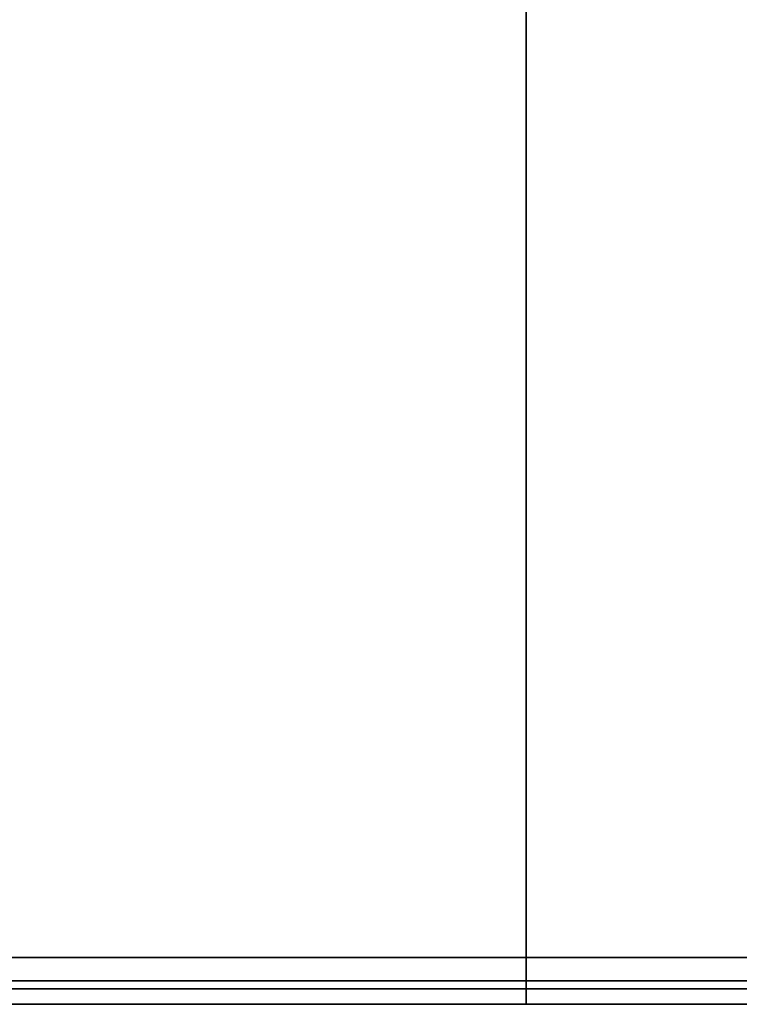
# Model space of a CAD drawing. Header units: millimetres. Extents: x -398 to 387, y -563 to 552.
# Tile 207 of 256: x -168 to 63, y -552 to -237. Entities that reach past the tile are written whole.
import ezdxf

# ---------------------------------------------------------------- set-up
doc = ezdxf.new("R2010")
doc.units = ezdxf.units.MM
doc.layers.add('Livello 01', color=7, linetype='Continuous')

msp = doc.modelspace()

# ---------------------------------------------------------------- linework, layer by layer
at = {"layer": 'Livello 01', "color": 254, "true_color": 0xcad1ee}
for p, q in [((-5.5, 552, -164.5), (-5.5, -552, -164.5)), ((-5.5, 547, -179.5), (-5.5, -547, -179.5)), ((-5.5, -552, 175.5), (-5.5, -21, 175.5)), ((-5.5, -547, 190.5), (-5.5, -57, 190.5)), ((202, -537, 5.5), (-213, -537, 5.5)), ((-5.5, -537, 175.5), (-5.5, -537, -164.5)), ((-5.5, -552, -164.5), (-5.5, -537, -164.5)), ((-5.5, -552, 175.5), (-5.5, -537, 175.5)), ((-398, -544.5, -164.5), (387, -544.5, -164.5)), ((387, -544.5, 175.5), (-398, -544.5, 175.5)), ((-393, -552, -169.5), (382, -552, -169.5)), ((-393, -552, 180.5), (382, -552, 180.5)), ((202, -552, 5.5), (-213, -552, 5.5)), ((-5.5, -552, -174.5), (-5.5, -552, -164.5)), ((-5.5, -552, 175.5), (-5.5, -552, -164.5)), ((-5.5, -552, 175.5), (-5.5, -552, 185.5))]:
    msp.add_line(p, q, dxfattribs=at)
at = {"layer": 'Livello 01', "color": 254, "true_color": 0xcad1ee, "extrusion": (-1, 0, 0)}
for centre, start, end in [((547, -174.5, 5.5), 270, 0), ((547, 185.5, 5.5), 0, 90)]:
    msp.add_arc(centre, 5, start, end, dxfattribs=at)
at = {"layer": 'Livello 01', "color": 254, "true_color": 0xcad1ee}
for points in [[(-398, -537, -164.5), (387, -537, -164.5)], [(387, -537, 175.5), (-398, -537, 175.5)], [(-393, -547, -179.5), (382, -547, -179.5)], [(382, -547, 190.5), (-393, -547, 190.5)], [(382, -552, -164.5), (-393, -552, -164.5)], [(-393, -552, -174.5), (382, -552, -174.5)], [(382, -552, 175.5), (-393, -552, 175.5)], [(-393, -552, -164.5), (382, -552, -164.5)], [(382, -552, 185.5), (-393, -552, 185.5)], [(-393, -552, 175.5), (382, -552, 175.5)]]:
    msp.add_open_spline(points, degree=1, dxfattribs=at)

doc.saveas('drawing.dxf')
